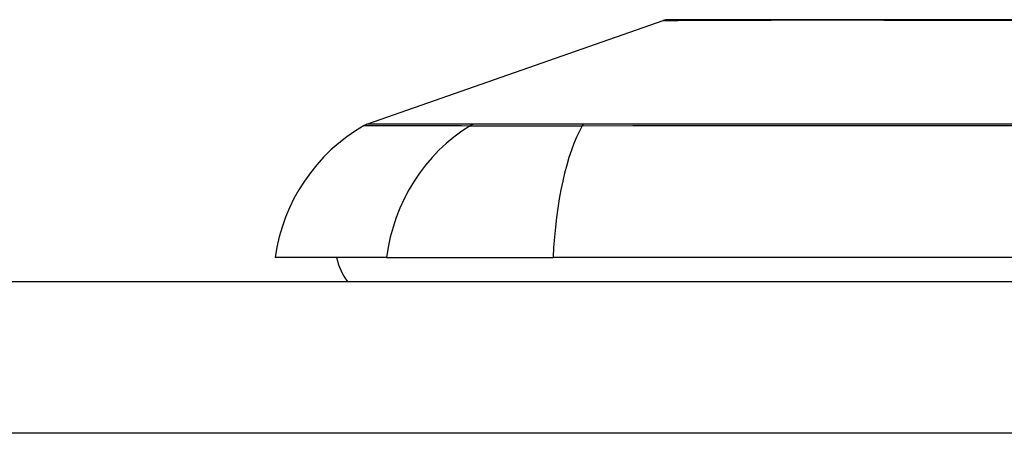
# Model space of a CAD drawing. Header units: inches. Extents: x 28 to 747, y 82 to 346.
# Tile 52 of 246: x 29.19 to 29.833, y 337.372 to 337.642. Entities that reach past the tile are written whole.
import ezdxf

# ---------------------------------------------------------------- set-up
doc = ezdxf.new("R2010")
doc.units = ezdxf.units.IN
doc.header["$MEASUREMENT"] = 0
doc.layers.add('Visible Edges(ANSI)', color=7, linetype='Continuous', lineweight=25)
doc.layers.add('Visible Tangent Edges(ANSI)', color=7, linetype='Continuous', lineweight=25)

msp = doc.modelspace()

# ---------------------------------------------------------------- linework, layer by layer
at = {"layer": 'Visible Edges(ANSI)'}
for p, q in [((29.41621, 337.57409), (29.60974, 337.64183)), ((29.42908, 337.48719), (29.35632, 337.48719)), ((29.42908, 337.48719), (29.53787, 337.48719)), ((30.39524, 337.48719), (29.53787, 337.48719)), ((28.64155, 337.47144), (100.24655, 337.47144))]:
    msp.add_line(p, q, dxfattribs=at)
at = {"layer": 'Visible Edges(ANSI)', "flags": 128}
msp.add_lwpolyline([(29.84645, 337.64216), (29.8301, 337.64218), (29.81409, 337.64219), (29.79847, 337.64221), (29.78329, 337.64223), (29.7686, 337.64224), (29.7544, 337.64226), (29.74069, 337.64228), (29.72752, 337.64229), (29.71495, 337.64229), (29.70298, 337.64229), (29.69164, 337.64228), (29.68097, 337.64226), (29.671, 337.64224), (29.66171, 337.64223), (29.65313, 337.64221), (29.64531, 337.64219), (29.63826, 337.64218), (29.63201, 337.64216), (29.62658, 337.64215), (29.62196, 337.64214), (29.61815, 337.64213), (29.61518, 337.64212), (29.61305, 337.64211), (29.61178, 337.64211), (29.61136, 337.64211)], dxfattribs=at)
at = {"layer": 'Visible Edges(ANSI)'}
for centre, radius, start, end in [((29.61137, 337.63719), 0.00492, 90.17314, 109.29005), ((29.47329, 337.47087), 0.11811, 119.81689, 172.0587), ((29.41946, 337.5648), 0.00984, 109.29005, 119.81689), ((29.43506, 337.49506), 0.03937, 191.53696, 216.8699)]:
    msp.add_arc(centre, radius, start, end, dxfattribs=at)
at = {"layer": 'Visible Tangent Edges(ANSI)'}
for p, q in [((29.41621, 337.57409), (29.60974, 337.64183)), ((29.486, 337.57413), (29.48583, 337.57413)), ((29.55822, 337.57413), (29.55775, 337.57413)), ((100.24655, 337.37244), (28.64155, 337.37244))]:
    msp.add_line(p, q, dxfattribs=at)
at = {"layer": 'Visible Tangent Edges(ANSI)', "flags": 128}
for points in [[(29.60974, 337.64183), (29.6099, 337.64183), (29.61036, 337.64183), (29.61112, 337.64184), (29.61218, 337.64184), (29.61354, 337.64185), (29.61519, 337.64186), (29.61715, 337.64187), (29.61939, 337.64188), (29.62192, 337.64189), (29.62475, 337.64191), (29.62786, 337.64192), (29.63126, 337.64194), (29.63495, 337.64195), (29.63892, 337.64197), (29.64317, 337.64198), (29.6477, 337.642), (29.65249, 337.64202), (29.65755, 337.64204), (29.66286, 337.64205), (29.66842, 337.64207), (29.67423, 337.64209), (29.68028, 337.6421), (29.68657, 337.64212), (29.69309, 337.64213)], [(29.69309, 337.64213), (29.69479, 337.64214), (29.6965, 337.64214), (29.69823, 337.64215), (29.69997, 337.64215), (29.70173, 337.64215), (29.7035, 337.64215), (29.70528, 337.64215), (29.70708, 337.64216), (29.70889, 337.64216), (29.71071, 337.64216), (29.71255, 337.64216), (29.71441, 337.64216), (29.71627, 337.64216), (29.71815, 337.64216), (29.72005, 337.64216), (29.72195, 337.64216), (29.72387, 337.64215), (29.72581, 337.64215), (29.72775, 337.64215), (29.72971, 337.64215), (29.73169, 337.64215), (29.73367, 337.64214), (29.73567, 337.64214), (29.73768, 337.64213)], [(29.73768, 337.64213), (29.75387, 337.6421), (29.7708, 337.64207), (29.78841, 337.64203), (29.80663, 337.642), (29.82541, 337.64197), (29.8447, 337.64194)], [(29.41456, 337.57334), (29.41469, 337.57334), (29.41505, 337.57334), (29.41565, 337.57334), (29.4165, 337.57334), (29.41759, 337.57333), (29.41892, 337.57333), (29.42049, 337.57332), (29.42231, 337.57331), (29.42437, 337.57331), (29.42667, 337.5733), (29.42921, 337.57329), (29.43199, 337.57328), (29.43501, 337.57327), (29.43827, 337.57326), (29.44177, 337.57325), (29.4455, 337.57324), (29.44947, 337.57323), (29.45368, 337.57322), (29.45811, 337.5732), (29.46278, 337.57319), (29.46767, 337.57318), (29.4728, 337.57317), (29.47816, 337.57316), (29.48374, 337.57314)], [(29.48583, 337.57413), (29.48022, 337.57413), (29.47484, 337.57413), (29.46969, 337.57413), (29.46477, 337.57412), (29.46008, 337.57412), (29.45562, 337.57412), (29.4514, 337.57412), (29.4474, 337.57412), (29.44364, 337.57412), (29.44012, 337.57411), (29.43683, 337.57411), (29.43379, 337.57411), (29.43098, 337.57411), (29.42842, 337.57411), (29.4261, 337.5741), (29.42403, 337.5741), (29.42219, 337.5741), (29.4206, 337.5741), (29.41926, 337.5741), (29.41816, 337.5741), (29.41731, 337.57409), (29.4167, 337.57409), (29.41633, 337.57409), (29.41621, 337.57409)], [(29.48374, 337.57314), (29.48527, 337.57313), (29.48696, 337.57312), (29.48881, 337.57311), (29.49081, 337.5731), (29.49296, 337.57309), (29.49525, 337.57309), (29.49769, 337.57308), (29.50027, 337.57308), (29.50299, 337.57308), (29.50584, 337.57307), (29.50881, 337.57307), (29.51191, 337.57307), (29.51512, 337.57307), (29.51846, 337.57307), (29.5219, 337.57308), (29.52545, 337.57308), (29.5291, 337.57308), (29.53284, 337.57309), (29.53667, 337.57309), (29.54058, 337.5731), (29.54458, 337.57311), (29.54864, 337.57312), (29.55278, 337.57313), (29.55697, 337.57314)], [(29.55775, 337.57413), (29.55365, 337.57413), (29.54962, 337.57413), (29.54565, 337.57413), (29.54176, 337.57413), (29.53794, 337.57413), (29.5342, 337.57413), (29.53055, 337.57413), (29.52699, 337.57413), (29.52353, 337.57413), (29.52017, 337.57413), (29.51692, 337.57413), (29.51377, 337.57413), (29.51074, 337.57413), (29.50783, 337.57413), (29.50504, 337.57413), (29.50238, 337.57413), (29.49984, 337.57413), (29.49744, 337.57413), (29.49518, 337.57413), (29.49305, 337.57413), (29.49107, 337.57413), (29.48923, 337.57413), (29.48754, 337.57413), (29.486, 337.57413)], [(29.55697, 337.57314), (29.58992, 337.57317), (29.62322, 337.57319), (29.65685, 337.57322), (29.69076, 337.57324), (29.72491, 337.57326), (29.75926, 337.57328), (29.79378, 337.5733), (29.82841, 337.57331), (29.86313, 337.57333)], [(29.86339, 337.5741), (29.82877, 337.5741), (29.79423, 337.57411), (29.75981, 337.57411), (29.72557, 337.57411), (29.69152, 337.57412), (29.65773, 337.57412), (29.62422, 337.57412), (29.59105, 337.57413), (29.55822, 337.57413)]]:
    msp.add_lwpolyline(points, dxfattribs=at)
at = {"layer": 'Visible Tangent Edges(ANSI)'}
msp.add_arc((29.61137, 337.63719), 0.00492, 90.17314, 109.29005, dxfattribs=at)
for centre, major_axis, ratio, start_param, end_param in [((29.53951, 337.47087), (0, 0.11811), 0.943995, 0.523835, 1.432195), ((29.48838, 337.56462), (0.00008, 0.00984), 0.945463, 0.267645, 0.531352), ((29.57646, 337.47087), (0, 0.11811), 0.32996, 0.523835, 1.432195), ((29.55859, 337.56462), (-0.00003, 0.00984), 0.32572, 0.259229, 0.522936)]:
    msp.add_ellipse(centre, major_axis=major_axis, ratio=ratio, start_param=start_param, end_param=end_param, dxfattribs=at)

doc.saveas('drawing.dxf')
